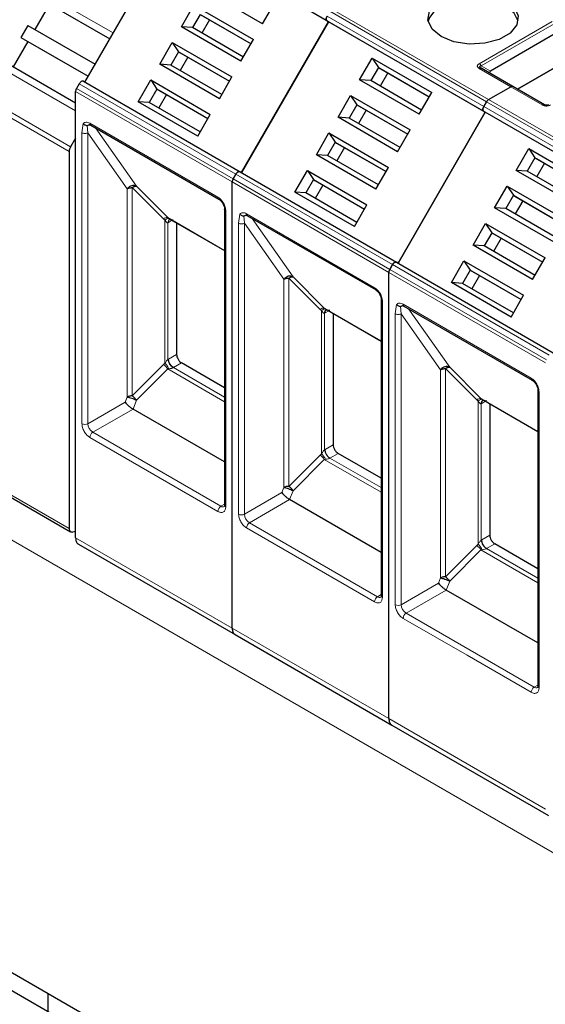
# Model space of a CAD drawing. Header units: millimetres. Extents: x 5 to 418, y 2 to 292.
# Tile 28 of 51: x 248 to 258, y 114 to 133. Entities that reach past the tile are written whole.
import ezdxf

# ---------------------------------------------------------------- set-up
doc = ezdxf.new("R2010")
doc.units = ezdxf.units.MM

msp = doc.modelspace()

# ---------------------------------------------------------------- linework, layer by layer
at = {"color": 7, "linetype": 'Continuous', "lineweight": 25}
for p, q in [((249.0852, 132.0429), (250.7519, 134.9296)), ((253.75, 133.1989), (250.7519, 134.9296)), ((252.488, 133.1577), (251.3473, 133.8162)), ((252.488, 133.1577), (252.7279, 133.5733)), ((248.409, 133.536), (248.129, 133.0511)), ((248.409, 133.536), (249.5627, 132.87)), ((250.9339, 133.1003), (251.1739, 133.5159)), ((251.1739, 133.5159), (252.3146, 132.8574)), ((251.2932, 133.3393), (251.1465, 133.0853)), ((251.2932, 133.3393), (252.2679, 132.7766)), ((251.3199, 133.3239), (252.2679, 132.7766)), ((251.4732, 133.2354), (251.3265, 132.9813)), ((253.75, 133.1989), (252.0833, 130.3121)), ((252.0833, 130.3121), (253.75, 133.1989)), ((253.7233, 133.2143), (253.75, 133.1989)), ((253.7233, 133.2143), (253.75, 133.1989)), ((256.7481, 131.4681), (253.75, 133.1989)), ((247.9957, 133.1281), (247.8624, 132.8971)), ((247.9957, 133.1281), (249.2828, 132.3851)), ((252.0746, 132.4418), (250.9339, 133.1003)), ((251.1465, 133.0853), (250.9339, 133.1003)), ((252.1213, 132.5225), (251.1465, 133.0853)), ((247.9957, 132.8201), (247.7157, 132.3352)), ((247.8624, 132.8971), (249.1494, 132.1541)), ((247.8624, 132.8971), (247.9957, 132.8201)), ((247.9957, 132.8201), (249.1494, 132.1541)), ((252.0746, 132.4418), (252.3146, 132.8574)), ((258.0709, 132.9576), (256.8498, 132.2526)), ((250.5206, 132.3844), (250.7605, 132.8)), ((250.8799, 132.6234), (250.7332, 132.3693)), ((250.7605, 132.8), (251.9012, 132.1414)), ((250.7605, 132.8), (250.8799, 132.6234)), ((250.8799, 132.6234), (251.8546, 132.0607)), ((250.8799, 132.6234), (250.9065, 132.608)), ((258.6671, 132.6595), (257.366, 131.9084)), ((257.366, 131.9084), (258.6671, 132.6595)), ((247.3824, 132.5277), (248.9091, 131.6463)), ((250.9065, 132.608), (251.8546, 132.0607)), ((251.0599, 132.5194), (250.9132, 132.2654)), ((254.3454, 132.0854), (254.5853, 132.501)), ((254.5853, 132.501), (255.726, 131.8425)), ((254.5853, 132.501), (254.7047, 132.3244)), ((251.6613, 131.7259), (250.5206, 132.3844)), ((250.7332, 132.3693), (250.5206, 132.3844)), ((251.7079, 131.8066), (250.7332, 132.3693)), ((254.7047, 132.3244), (254.558, 132.0704)), ((254.7047, 132.3244), (255.6794, 131.7617)), ((254.7047, 132.3244), (254.7313, 132.309)), ((254.7313, 132.309), (255.6794, 131.7617)), ((256.6718, 132.3089), (256.6638, 132.3145)), ((257.2789, 131.9588), (256.6755, 132.3071)), ((249.0585, 132.0583), (252.0567, 130.3275)), ((250.1073, 131.6685), (250.3472, 132.084)), ((250.3472, 132.084), (251.4879, 131.4255)), ((250.3472, 132.084), (250.4665, 131.9075)), ((251.6613, 131.7259), (251.9012, 132.1414)), ((255.4861, 131.4269), (254.3454, 132.0854)), ((254.558, 132.0704), (254.3454, 132.0854)), ((255.5327, 131.5077), (254.558, 132.0704)), ((254.8847, 132.2205), (254.738, 131.9665)), ((248.9091, 123.3261), (248.9091, 131.8647)), ((248.9785, 132.0121), (248.9256, 131.9205)), ((250.4665, 131.9075), (250.3199, 131.6534)), ((250.4665, 131.9075), (251.4413, 131.3448)), ((250.4665, 131.9075), (250.4932, 131.8921)), ((250.4932, 131.8921), (251.4413, 131.3447)), ((256.8144, 131.7097), (257.2389, 131.9548)), ((256.8144, 131.7097), (257.2389, 131.9548)), ((257.8823, 131.6104), (257.2789, 131.9588)), ((250.6465, 131.8035), (250.4999, 131.5495)), ((253.9321, 131.3695), (254.172, 131.7851)), ((254.172, 131.7851), (255.3127, 131.1266)), ((254.172, 131.7851), (254.2913, 131.6085)), ((255.4861, 131.4269), (255.726, 131.8425)), ((251.248, 131.01), (250.1073, 131.6685)), ((250.3199, 131.6534), (250.1073, 131.6685)), ((251.2946, 131.0907), (250.3199, 131.6534)), ((254.2913, 131.6085), (254.1447, 131.3545)), ((254.2913, 131.6085), (255.2661, 131.0458)), ((254.2913, 131.6085), (254.318, 131.5931)), ((254.318, 131.5931), (255.2661, 131.0458)), ((254.4713, 131.5046), (254.3247, 131.2505)), ((256.7215, 131.5759), (256.7744, 131.6675)), ((256.7744, 131.6675), (256.7215, 131.5759)), ((251.248, 131.01), (251.4879, 131.4255)), ((255.0728, 130.711), (253.9321, 131.3695)), ((254.1447, 131.3545), (253.9321, 131.3695)), ((255.1194, 130.7918), (254.1447, 131.3545)), ((256.7481, 131.4681), (255.0815, 128.5813)), ((255.0815, 128.5813), (256.7481, 131.4681)), ((256.7215, 131.4835), (256.7481, 131.4681)), ((256.7215, 131.4835), (256.7481, 131.4681)), ((259.7463, 129.7373), (256.7481, 131.4681)), ((249.199, 131.2183), (251.6503, 129.8032)), ((255.0728, 130.711), (255.3127, 131.1266)), ((248.9091, 130.9714), (248.8141, 130.8069)), ((253.5187, 130.6536), (253.7587, 131.0692)), ((253.7587, 131.0692), (254.8994, 130.4107)), ((253.7587, 131.0692), (253.878, 130.8926)), ((253.878, 130.8926), (253.7313, 130.6386)), ((253.878, 130.8926), (254.8527, 130.3299)), ((253.878, 130.8926), (253.9047, 130.8772)), ((253.9047, 130.8772), (254.8527, 130.3299)), ((254.058, 130.7887), (253.9113, 130.5346)), ((257.3435, 130.3546), (257.5835, 130.7702)), ((257.5835, 130.7702), (258.7242, 130.1117)), ((257.5835, 130.7702), (257.7028, 130.5936)), ((248.7865, 130.714), (248.7865, 123.5019)), ((254.6594, 129.9951), (253.5187, 130.6536)), ((253.7313, 130.6386), (253.5187, 130.6536)), ((254.7061, 130.0758), (253.7313, 130.6386)), ((257.7028, 130.5936), (257.5561, 130.3396)), ((257.7028, 130.5936), (258.6775, 130.0309)), ((257.7028, 130.5936), (257.7295, 130.5782)), ((257.7295, 130.5782), (258.6775, 130.0309)), ((254.6594, 129.9951), (254.8994, 130.4107)), ((257.8828, 130.4897), (257.7361, 130.2357)), ((251.9238, 130.1897), (251.9767, 130.2813)), ((251.9767, 130.2813), (251.9238, 130.1897)), ((252.0833, 130.3121), (252.0567, 130.3275)), ((252.0567, 130.3275), (255.0548, 128.5967)), ((253.1054, 129.9377), (253.3453, 130.3533)), ((253.4647, 130.1767), (253.318, 129.9226)), ((253.3453, 130.3533), (254.486, 129.6947)), ((253.3453, 130.3533), (253.4647, 130.1767)), ((253.4647, 130.1767), (254.4394, 129.614)), ((253.4647, 130.1767), (253.4913, 130.1613)), ((258.4842, 129.6961), (257.3435, 130.3546)), ((257.5561, 130.3396), (257.3435, 130.3546)), ((258.5309, 129.7769), (257.5561, 130.3396)), ((251.9072, 121.5953), (251.9072, 130.1339)), ((251.9072, 121.5953), (251.9072, 130.1339)), ((253.4913, 130.1613), (254.4394, 129.614)), ((253.6447, 130.0727), (253.498, 129.8187)), ((256.9302, 129.6387), (257.1701, 130.0543)), ((257.1701, 130.0543), (258.3108, 129.3958)), ((257.1701, 130.0543), (257.2895, 129.8777)), ((254.2461, 129.2792), (253.1054, 129.9377)), ((253.318, 129.9226), (253.1054, 129.9377)), ((254.2927, 129.3599), (253.318, 129.9226)), ((257.2895, 129.8777), (257.1428, 129.6237)), ((257.2895, 129.8777), (258.2642, 129.315)), ((257.2895, 129.8777), (257.3161, 129.8623)), ((257.3161, 129.8623), (258.2642, 129.315)), ((251.7612, 129.6112), (251.7612, 123.9498)), ((251.7614, 129.608), (251.7612, 129.6112)), ((254.2461, 129.2792), (254.486, 129.6947)), ((258.0709, 128.9802), (256.9302, 129.6387)), ((257.1428, 129.6237), (256.9302, 129.6387)), ((258.1175, 129.061), (257.1428, 129.6237)), ((257.4695, 129.7738), (257.3228, 129.5198)), ((250.6723, 129.4504), (250.6925, 129.4359)), ((250.681, 129.4422), (251.7612, 128.8186)), ((250.7098, 129.4165), (250.7194, 129.42)), ((252.1972, 129.4875), (254.6485, 128.0724)), ((250.8418, 129.3493), (250.8418, 126.8346)), ((256.5169, 128.9228), (256.7568, 129.3384)), ((256.7568, 129.3384), (257.8975, 128.6799)), ((256.7568, 129.3384), (256.8761, 129.1618)), ((256.8761, 129.1618), (256.7295, 128.9078)), ((256.8761, 129.1618), (257.8509, 128.5991)), ((256.8761, 129.1618), (256.9028, 129.1464)), ((256.9028, 129.1464), (257.8509, 128.5991)), ((257.0561, 129.0579), (256.9095, 128.8038)), ((257.6576, 128.2643), (256.5169, 128.9228)), ((256.7295, 128.9078), (256.5169, 128.9228)), ((257.7042, 128.3451), (256.7295, 128.9078)), ((257.6576, 128.2643), (257.8975, 128.6799)), ((254.9219, 128.4589), (254.9748, 128.5505)), ((254.9748, 128.5505), (254.9219, 128.4589)), ((255.0815, 128.5813), (255.0548, 128.5967)), ((255.0548, 128.5967), (258.0529, 126.8659)), ((256.1035, 128.2069), (256.3435, 128.6225)), ((256.3435, 128.6225), (257.4842, 127.964)), ((256.3435, 128.6225), (256.4628, 128.4459)), ((254.9053, 119.8645), (254.9053, 128.4031)), ((254.9053, 119.8645), (254.9053, 128.4031)), ((256.4628, 128.4459), (256.3161, 128.1919)), ((256.4628, 128.4459), (257.4375, 127.8832)), ((256.4628, 128.4459), (256.4895, 128.4305)), ((256.4895, 128.4305), (257.4375, 127.8832)), ((256.6428, 128.342), (256.4961, 128.0879)), ((257.2442, 127.5484), (256.1035, 128.2069)), ((256.3161, 128.1919), (256.1035, 128.2069)), ((257.2909, 127.6291), (256.3161, 128.1919)), ((257.2442, 127.5484), (257.4842, 127.964)), ((253.6704, 127.7196), (253.6907, 127.7051)), ((254.7593, 127.8804), (254.7593, 122.219)), ((254.7595, 127.8772), (254.7593, 127.8804)), ((255.1953, 127.7567), (257.6466, 126.3416)), ((253.6792, 127.7114), (254.7593, 127.0878)), ((253.7079, 127.6857), (253.7175, 127.6892)), ((253.8399, 127.6185), (253.8399, 125.1038)), ((251.7612, 126.195), (250.9361, 126.6713)), ((257.7575, 126.1496), (257.7575, 120.4882)), ((257.7576, 126.1464), (257.7575, 126.1496)), ((256.6685, 125.9888), (256.6888, 125.9743)), ((256.6773, 125.9806), (257.7575, 125.357)), ((256.706, 125.955), (256.7157, 125.9584)), ((256.8381, 125.8878), (256.8381, 123.373)), ((251.7612, 124.7752), (250.0082, 125.7872)), ((254.7593, 124.4642), (253.9342, 124.9405)), ((246.9285, 124.5294), (248.8141, 123.4409)), ((254.7593, 123.0444), (253.0064, 124.0564)), ((248.8564, 123.4371), (248.9091, 123.4512)), ((248.9643, 123.204), (251.9624, 121.4732)), ((257.7575, 122.7334), (256.9324, 123.2097)), ((257.7575, 121.3137), (256.0045, 122.3256)), ((251.9624, 121.4732), (254.9606, 119.7424)), ((238.227, 120.1269), (249.8236, 113.4324)), ((254.9606, 119.7424), (257.9587, 118.0116)), ((255.4377, 110.529), (242.673, 117.8979)), ((248.3811, 114.2651), (248.3811, 114.6027)), ((255.3579, 110.5749), (248.3811, 114.6025))]:
    msp.add_line(p, q, dxfattribs=at)
at = {"color": 7, "linetype": 'Continuous', "lineweight": 18}
for p, q in [((253.7233, 133.2143), (250.7252, 134.945)), ((248.0757, 133.8825), (249.6294, 132.9856)), ((249.5628, 132.8701), (248.0757, 133.7285)), ((253.7762, 133.3983), (256.7744, 131.6675)), ((253.8162, 133.4405), (256.8144, 131.7097)), ((253.7233, 133.3066), (256.7215, 131.5759)), ((256.7215, 131.4835), (253.7233, 133.2143)), ((256.6355, 132.3955), (258.0309, 133.201)), ((256.6755, 132.3533), (258.0709, 133.1588)), ((248.9091, 131.4924), (247.249, 132.4507)), ((257.2389, 131.9548), (256.6355, 132.3031)), ((256.6755, 132.3533), (256.8498, 132.2526)), ((246.9285, 131.8955), (248.8141, 130.8069)), ((251.9072, 130.1339), (248.9091, 131.8647)), ((251.9238, 130.1897), (248.9256, 131.9205)), ((248.9785, 132.0121), (251.9767, 130.2813)), ((257.8423, 131.6065), (257.2389, 131.9548)), ((248.7865, 130.714), (246.9009, 131.8025)), ((256.8144, 131.7097), (259.8125, 129.9789)), ((256.7215, 131.5759), (259.7196, 129.8451)), ((256.7744, 131.6675), (259.7725, 129.9367)), ((259.7196, 129.7527), (256.7215, 131.4835)), ((249.0316, 131.0732), (249.0559, 131.2486)), ((249.1448, 131.0731), (249.133, 131.2141)), ((249.1825, 131.2549), (250.4081, 130.5473)), ((249.2879, 131.167), (250.0736, 130.0491)), ((249.0316, 125.5064), (249.0316, 131.0732)), ((249.1448, 131.0731), (249.8978, 130.0021)), ((249.1448, 125.5064), (249.1448, 131.0731)), ((250.4081, 130.5473), (251.6338, 129.8398)), ((254.9219, 128.4589), (251.9238, 130.1897)), ((251.9767, 130.2813), (254.9748, 128.5505)), ((249.8978, 130.0021), (249.8974, 126.0174)), ((250.5906, 129.4258), (249.9919, 130.0245)), ((249.9919, 130.0245), (249.9919, 126.0399)), ((250.0736, 130.0491), (250.6723, 129.4504)), ((254.9053, 128.4031), (251.9072, 130.1339)), ((250.5906, 129.4258), (250.6201, 129.4013)), ((250.6723, 129.4504), (251.7612, 128.8217)), ((251.7846, 129.5785), (251.7846, 123.9172)), ((252.0297, 129.3424), (252.0541, 129.5178)), ((252.1429, 129.3423), (252.1311, 129.4833)), ((252.1806, 129.5241), (253.4063, 128.8166)), ((252.286, 129.4362), (253.0717, 128.3183)), ((250.6201, 129.4013), (250.6201, 126.663)), ((250.6767, 129.3525), (250.6859, 129.3575)), ((250.6767, 126.7389), (250.6767, 129.3525)), ((250.7461, 129.3923), (250.6859, 129.3575)), ((252.0297, 123.7756), (252.0297, 129.3424)), ((252.1429, 129.3423), (252.8959, 128.2713)), ((252.1429, 123.7756), (252.1429, 129.3423)), ((253.4063, 128.8166), (254.6319, 128.109)), ((254.9748, 128.5505), (257.9729, 126.8198)), ((278.3624, 105.5691), (238.7644, 128.4286)), ((253.5888, 127.695), (252.9901, 128.2937)), ((252.9901, 128.2937), (252.9901, 124.3091)), ((253.0717, 128.3183), (253.6704, 127.7196)), ((257.9034, 126.6724), (254.9053, 128.4031)), ((257.92, 126.7281), (254.9219, 128.4589)), ((252.8959, 128.2713), (252.8955, 124.2866)), ((253.6704, 127.7196), (254.7593, 127.091)), ((254.7828, 127.8477), (254.7828, 122.1864)), ((255.0279, 127.6116), (255.0522, 127.787)), ((255.141, 127.6116), (255.1293, 127.7525)), ((255.1787, 127.7933), (256.4044, 127.0858)), ((253.5888, 127.695), (253.6182, 127.6706)), ((253.6182, 127.6706), (253.6182, 124.9323)), ((253.6748, 127.6217), (253.684, 127.6267)), ((253.6748, 125.0081), (253.6748, 127.6217)), ((253.7549, 127.6676), (253.684, 127.6267)), ((255.0279, 122.0449), (255.0279, 127.6116)), ((255.141, 127.6116), (255.8941, 126.5405)), ((255.141, 122.0449), (255.141, 127.6116)), ((255.2842, 127.7054), (256.0699, 126.5875)), ((256.4044, 127.0858), (257.63, 126.3782)), ((250.8418, 126.8346), (250.6859, 126.7446)), ((250.5906, 126.6386), (249.9919, 126.0399)), ((250.6201, 126.663), (250.5906, 126.6386)), ((250.6767, 126.7389), (250.6859, 126.7446)), ((250.9361, 126.6713), (250.7802, 126.5813)), ((250.6723, 126.5544), (250.0736, 125.9556)), ((250.6925, 126.5582), (250.6723, 126.5544)), ((251.7612, 125.9257), (250.6723, 126.5544)), ((251.7612, 126.015), (250.7802, 126.5813)), ((255.8941, 126.5405), (255.8937, 122.5559)), ((256.5869, 125.9642), (255.9882, 126.5629)), ((255.9882, 126.5629), (255.9882, 122.5784)), ((256.0699, 126.5875), (256.6685, 125.9888)), ((257.7809, 126.1169), (257.7809, 120.4556)), ((249.8595, 125.9191), (249.1448, 125.5064)), ((249.8974, 126.0174), (249.8595, 125.9191)), ((250.0736, 125.9556), (250.0082, 125.7872)), ((256.5869, 125.9642), (256.6164, 125.9398)), ((256.6164, 125.9398), (256.6164, 123.2015)), ((256.6685, 125.9888), (257.7575, 125.3602)), ((256.6729, 125.8909), (256.6822, 125.8959)), ((256.6729, 123.2774), (256.6729, 125.8909)), ((256.7424, 125.9307), (256.6822, 125.8959)), ((250.0082, 125.7872), (249.239, 125.3431)), ((251.6903, 123.928), (249.239, 125.3431)), ((250.4081, 124.5376), (249.1825, 125.2452)), ((253.8399, 125.1038), (253.684, 125.0138)), ((253.5888, 124.9078), (252.9901, 124.3091)), ((253.6182, 124.9323), (253.5888, 124.9078)), ((253.6748, 125.0081), (253.684, 125.0138)), ((253.9342, 124.9405), (253.7783, 124.8505)), ((253.6704, 124.8236), (253.0717, 124.2249)), ((253.6907, 124.8274), (253.6704, 124.8236)), ((254.7593, 124.195), (253.6704, 124.8236)), ((254.7593, 124.2842), (253.7783, 124.8505)), ((246.9009, 124.5905), (248.7865, 123.5019)), ((251.6338, 123.83), (250.4081, 124.5376)), ((252.8576, 124.1883), (252.1429, 123.7756)), ((252.8955, 124.2866), (252.8576, 124.1883)), ((253.0717, 124.2249), (253.0064, 124.0564)), ((251.7612, 123.9689), (251.6903, 123.928)), ((253.0064, 124.0564), (252.2372, 123.6123)), ((254.6885, 122.1972), (252.2372, 123.6123)), ((253.4063, 122.8068), (252.1806, 123.5144)), ((248.9091, 123.3261), (251.9072, 121.5953)), ((256.6164, 123.2015), (256.5869, 123.1771)), ((256.6729, 123.2774), (256.6822, 123.283)), ((256.8381, 123.373), (256.6822, 123.283)), ((256.9324, 123.2097), (256.7765, 123.1197)), ((256.5869, 123.1771), (255.9882, 122.5784)), ((256.6685, 123.0928), (256.0699, 122.4941)), ((256.6888, 123.0966), (256.6685, 123.0928)), ((257.7575, 122.4642), (256.6685, 123.0928)), ((257.7575, 122.5534), (256.7765, 123.1197)), ((254.6319, 122.0993), (253.4063, 122.8068)), ((255.8558, 122.4575), (255.141, 122.0449)), ((255.8937, 122.5559), (255.8558, 122.4575)), ((256.0699, 122.4941), (256.0045, 122.3256)), ((256.0045, 122.3256), (255.2353, 121.8816)), ((254.7593, 122.2381), (254.6885, 122.1972)), ((257.6866, 120.4665), (255.2353, 121.8816)), ((256.4044, 121.076), (255.1787, 121.7836)), ((251.9072, 121.5953), (254.9053, 119.8645)), ((257.63, 120.3685), (256.4044, 121.076)), ((257.7575, 120.5074), (257.6866, 120.4665)), ((254.9053, 119.8645), (257.9034, 118.1337))]:
    msp.add_line(p, q, dxfattribs=at)
at = {"color": 7, "linetype": 'Continuous', "lineweight": 25, "flags": 128}
for points in [[(255.9047, 132.9154), (255.7321, 133.0577), (255.6542, 133.2255), (255.6804, 133.3986), (255.8076, 133.5561), (256.0204, 133.679), (256.2932, 133.7524), (256.5931, 133.7675), (256.8838, 133.7226), (257.1303, 133.6229)], [(257.1303, 133.5032), (256.8838, 133.6028), (256.5931, 133.6478), (256.2932, 133.6326), (256.0204, 133.5592), (255.8076, 133.4363), (255.6804, 133.2789), (255.6571, 133.2093)], [(257.1303, 133.6229), (257.303, 133.4806), (257.3809, 133.3127), (257.3547, 133.1396), (257.2275, 132.9822), (257.0146, 132.8593), (256.7418, 132.7859), (256.442, 132.7707), (256.1513, 132.8157), (255.9047, 132.9154)], [(257.378, 133.2093), (257.303, 133.3608), (257.1303, 133.5032)], [(251.6477, 129.8049), (251.6493, 129.8038), (251.6503, 129.8032)], [(254.6458, 128.0741), (254.6474, 128.073), (254.6485, 128.0724)], [(257.644, 126.3433), (257.6455, 126.3423), (257.6466, 126.3416)], [(248.7865, 123.5019), (248.7877, 123.4849), (248.7915, 123.4698), (248.7976, 123.457), (248.806, 123.4469), (248.8163, 123.4397), (248.8284, 123.4356), (248.8419, 123.4347), (248.8564, 123.4371)]]:
    msp.add_lwpolyline(points, dxfattribs=at)
at = {"color": 7, "linetype": 'Continuous', "lineweight": 18}
for centre, radius, start, end in [((249.2205, 131.2501), 0.0384, 172.74417, 235.94365), ((251.675, 129.836), 0.0414, 174.79359, 228.71218), ((251.8018, 129.6159), 0.0412, 191.12459, 245.37522), ((250.6607, 129.3411), 0.1099, 83.93525, 129.59813), ((250.7465, 129.3569), 0.0699, 120.50191, 183.60726), ((250.7533, 129.364), 0.0677, 127.44584, 185.46637), ((252.2187, 129.5193), 0.0384, 172.74417, 235.94365), ((254.6731, 128.1052), 0.0414, 174.79359, 228.71218), ((253.6588, 127.6103), 0.1099, 83.93525, 129.59813), ((254.7999, 127.8852), 0.0412, 191.12459, 245.37522), ((255.2168, 127.7885), 0.0384, 172.74417, 235.94365), ((253.7446, 127.6261), 0.0699, 120.50191, 183.60726), ((253.7515, 127.6332), 0.0677, 127.44584, 185.46637), ((250.4322, 126.4035), 0.2836, 32.15308, 56.03604), ((250.8906, 126.7539), 0.2049, 182.60548, 237.39452), ((250.8197, 126.513), 0.0789, 120.0195, 122.96734), ((257.6713, 126.3745), 0.0414, 174.79359, 228.71218), ((257.798, 126.1544), 0.0412, 191.12459, 245.37522), ((256.6569, 125.8795), 0.1099, 83.93525, 129.59813), ((256.7427, 125.8953), 0.0699, 120.50191, 183.60726), ((256.7496, 125.9024), 0.0677, 127.44584, 185.46637), ((249.0882, 125.6156), 0.123, 242.60967, 297.39033), ((249.3494, 125.5157), 0.2049, 182.60548, 237.39452), ((249.3053, 125.2396), 0.1229, 122.60547, 177.39448), ((253.4303, 124.6727), 0.2836, 32.15308, 56.03604), ((253.8887, 125.0231), 0.2049, 182.60548, 237.39452), ((253.8178, 124.7822), 0.0789, 120.0195, 122.96734), ((251.7566, 123.8245), 0.1229, 122.60548, 177.39452), ((251.7295, 123.9827), 0.0673, 234.43194, 293.74071), ((251.8012, 123.9538), 0.0402, 185.69479, 245.6253), ((252.0863, 123.8848), 0.123, 242.60967, 297.39033), ((252.3476, 123.785), 0.2049, 182.60548, 237.39452), ((252.3034, 123.5088), 0.1229, 122.60547, 177.39448), ((256.8869, 123.2923), 0.2049, 182.60548, 237.39452), ((256.4285, 122.9419), 0.2836, 32.15308, 56.03604), ((256.8159, 123.0514), 0.0789, 120.0195, 122.96734), ((254.7547, 122.0937), 0.1229, 122.60548, 177.39452), ((254.7276, 122.252), 0.0673, 234.43194, 293.74071), ((254.7994, 122.223), 0.0402, 185.69479, 245.6253), ((255.0845, 122.154), 0.123, 242.60967, 297.39033), ((255.3457, 122.0542), 0.2049, 182.60548, 237.39452), ((255.3015, 121.778), 0.1229, 122.60547, 177.39448), ((257.7529, 120.3629), 0.1229, 122.60548, 177.39452), ((257.7257, 120.5212), 0.0673, 234.43194, 293.74071), ((257.7975, 120.4922), 0.0402, 185.69479, 245.6253)]:
    msp.add_arc(centre, radius, start, end, dxfattribs=at)
at = {"color": 7, "linetype": 'Continuous', "lineweight": 25}
for centre, radius, start, end in [((248.9787, 130.7074), 0.1924, 148.85627, 178.0435), ((352.3699, 303.7364), 217.147, 238.771722, 241.233655)]:
    msp.add_arc(centre, radius, start, end, dxfattribs=at)
msp.add_ellipse((256.9698, 132.2296), major_axis=(0.1386, 0), ratio=0.3332972, start_param=2.6179939, end_param=3.6651915, dxfattribs=at)
for points in [[(253.7233, 133.2143), (253.7187, 133.2183), (253.7094, 133.2265), (253.7054, 133.2501), (253.7094, 133.2784), (253.7187, 133.2972), (253.7233, 133.3066)], [(253.7233, 133.3066), (253.7187, 133.2972), (253.7094, 133.2784), (253.7054, 133.2501), (253.7094, 133.2265), (253.7187, 133.2183), (253.7233, 133.2143)], [(256.6355, 132.3031), (256.6392, 132.305), (256.6466, 132.3088), (256.6573, 132.3111), (256.6672, 132.3109), (256.6727, 132.3083), (256.6755, 132.3071)], [(249.0585, 132.0583), (249.0527, 132.0603), (249.041, 132.0642), (249.0185, 132.0559), (248.9961, 132.0383), (248.9844, 132.0208), (248.9785, 132.0121)], [(248.9256, 131.9205), (248.9231, 131.9158), (248.9182, 131.9066), (248.9131, 131.8922), (248.9097, 131.8779), (248.9093, 131.8691), (248.9091, 131.8647)], [(257.2789, 131.9588), (257.2761, 131.96), (257.2706, 131.9625), (257.2607, 131.9627), (257.25, 131.9605), (257.2426, 131.9567), (257.2389, 131.9548)], [(257.2789, 131.9588), (257.2761, 131.96), (257.2706, 131.9625), (257.2607, 131.9627), (257.25, 131.9605), (257.2426, 131.9567), (257.2389, 131.9548)], [(256.8144, 131.7097), (256.8107, 131.7073), (256.8033, 131.7026), (256.7926, 131.6925), (256.7827, 131.6808), (256.7771, 131.6719), (256.7744, 131.6675)], [(256.8144, 131.7097), (256.8107, 131.7073), (256.8033, 131.7026), (256.7926, 131.6925), (256.7827, 131.6808), (256.7771, 131.6719), (256.7744, 131.6675)], [(256.7215, 131.4835), (256.7168, 131.4875), (256.7075, 131.4957), (256.7036, 131.5193), (256.7075, 131.5476), (256.7168, 131.5664), (256.7215, 131.5759)], [(256.7215, 131.5759), (256.7168, 131.5664), (256.7075, 131.5476), (256.7036, 131.5193), (256.7075, 131.4957), (256.7168, 131.4875), (256.7215, 131.4835)], [(251.9238, 130.1897), (251.9213, 130.1851), (251.9163, 130.1758), (251.9112, 130.1614), (251.9078, 130.1471), (251.9074, 130.1383), (251.9072, 130.1339)], [(251.9238, 130.1897), (251.9213, 130.1851), (251.9163, 130.1758), (251.9112, 130.1614), (251.9078, 130.1471), (251.9074, 130.1383), (251.9072, 130.1339)], [(251.9767, 130.2813), (251.9825, 130.2901), (251.9942, 130.3075), (252.0167, 130.3251), (252.0391, 130.3335), (252.0508, 130.3295), (252.0567, 130.3275)], [(252.0567, 130.3275), (252.0508, 130.3295), (252.0391, 130.3335), (252.0167, 130.3251), (251.9942, 130.3075), (251.9825, 130.2901), (251.9767, 130.2813)], [(250.0736, 130.0491), (250.06, 130.0547), (250.0329, 130.0659), (249.9829, 130.0604), (249.9342, 130.0395), (249.9099, 130.0145), (249.8978, 130.0021)], [(249.8978, 130.0021), (249.9043, 130.0054), (249.9174, 130.0121), (249.9407, 130.0191), (249.9658, 130.0236), (249.9832, 130.0242), (249.9919, 130.0245)], [(254.9748, 128.5505), (254.9806, 128.5593), (254.9923, 128.5767), (255.0148, 128.5943), (255.0373, 128.6027), (255.049, 128.5987), (255.0548, 128.5967)], [(255.0548, 128.5967), (255.049, 128.5987), (255.0373, 128.6027), (255.0148, 128.5943), (254.9923, 128.5767), (254.9806, 128.5593), (254.9748, 128.5505)], [(253.0717, 128.3183), (253.0582, 128.3239), (253.031, 128.3351), (252.981, 128.3296), (252.9323, 128.3087), (252.9081, 128.2838), (252.8959, 128.2713)], [(252.8959, 128.2713), (252.9025, 128.2746), (252.9155, 128.2813), (252.9389, 128.2883), (252.9639, 128.2929), (252.9814, 128.2934), (252.9901, 128.2937)], [(254.9219, 128.4589), (254.9194, 128.4543), (254.9145, 128.445), (254.9093, 128.4306), (254.9059, 128.4163), (254.9055, 128.4075), (254.9053, 128.4031)], [(254.9219, 128.4589), (254.9194, 128.4543), (254.9145, 128.445), (254.9093, 128.4306), (254.9059, 128.4163), (254.9055, 128.4075), (254.9053, 128.4031)], [(250.8418, 126.8346), (250.8432, 126.8195), (250.8461, 126.7893), (250.8679, 126.7408), (250.899, 126.6976), (250.9237, 126.6801), (250.9361, 126.6713)], [(256.0699, 126.5875), (256.0563, 126.5931), (256.0292, 126.6043), (255.9792, 126.5988), (255.9304, 126.5779), (255.9062, 126.553), (255.8941, 126.5405)], [(255.8941, 126.5405), (255.9006, 126.5439), (255.9136, 126.5505), (255.937, 126.5575), (255.9621, 126.5621), (255.9795, 126.5626), (255.9882, 126.5629)], [(249.9919, 126.0399), (249.9998, 126.0343), (250.0155, 126.0231), (250.0378, 126.002), (250.0579, 125.9793), (250.0684, 125.9635), (250.0736, 125.9556)], [(253.8399, 125.1038), (253.8414, 125.0887), (253.8442, 125.0585), (253.866, 125.01), (253.8972, 124.9668), (253.9219, 124.9493), (253.9342, 124.9405)], [(252.9901, 124.3091), (252.9979, 124.3035), (253.0136, 124.2923), (253.0359, 124.2713), (253.0561, 124.2485), (253.0665, 124.2327), (253.0717, 124.2249)], [(256.8381, 123.373), (256.8395, 123.3579), (256.8423, 123.3278), (256.8641, 123.2792), (256.8953, 123.236), (256.92, 123.2185), (256.9324, 123.2097)], [(255.9882, 122.5784), (255.9961, 122.5727), (256.0118, 122.5615), (256.034, 122.5405), (256.0542, 122.5177), (256.0646, 122.5019), (256.0699, 122.4941)]]:
    msp.add_open_spline(points, degree=3, dxfattribs=at)
at = {"color": 7, "linetype": 'Continuous', "lineweight": 18}
for points, knots in [([(256.6355, 132.3031), (256.6243, 132.3107), (256.6085, 132.3213), (256.5994, 132.3387), (256.5981, 132.3509), (256.6005, 132.3629), (256.6105, 132.3788), (256.6252, 132.3886), (256.6355, 132.3955)], [0, 0, 0, 0, 0.2823256, 0.3956386, 0.5177703, 0.6311071, 0.7404354, 1, 1, 1, 1]), ([(258.0023, 131.6065), (257.9892, 131.6), (257.9708, 131.5909), (257.9406, 131.5856), (257.9196, 131.5848), (257.8988, 131.5863), (257.8712, 131.592), (257.8543, 131.6005), (257.8423, 131.6065)], [0, 0, 0, 0, 0.28232556, 0.3956386, 0.51777025, 0.63110711, 0.74043539, 1, 1, 1, 1]), ([(249.0559, 131.2486), (249.0635, 131.2558), (249.0785, 131.2702), (249.1098, 131.277), (249.1448, 131.2737), (249.1699, 131.2612), (249.1825, 131.2549)], [0, 0, 0, 0, 0.2492254, 0.4999518, 0.7492335, 1, 1, 1, 1]), ([(251.6338, 129.8398), (251.6527, 129.8265), (251.682, 129.806), (251.7172, 129.764), (251.7412, 129.7277), (251.7607, 129.6887), (251.7795, 129.6372), (251.7826, 129.6016), (251.7846, 129.5785)], [0, 0, 0, 0, 0.239443, 0.3695074, 0.4999998, 0.6300645, 0.760557, 1, 1, 1, 1]), ([(250.6201, 129.4013), (250.6272, 129.4077), (250.6415, 129.4206), (250.6617, 129.4327), (250.6797, 129.4388), (250.6883, 129.4368), (250.6925, 129.4359)], [0, 0, 0, 0, 0.2460807, 0.5, 0.7539193, 1, 1, 1, 1]), ([(250.6925, 129.4359), (250.709, 129.4261), (250.7314, 129.4128), (250.7593, 129.407), (250.7706, 129.4076), (250.7747, 129.4093), (250.7767, 129.4101)], [0, 0, 0, 0, 0.6068166, 0.8244318, 0.9155486, 1, 1, 1, 1]), ([(252.0541, 129.5178), (252.0616, 129.525), (252.0767, 129.5395), (252.1079, 129.5462), (252.143, 129.5429), (252.168, 129.5304), (252.1806, 129.5241)], [0, 0, 0, 0, 0.2492254, 0.4999518, 0.7492335, 1, 1, 1, 1]), ([(250.6767, 129.3525), (250.6747, 129.352), (250.6707, 129.3509), (250.6615, 129.3526), (250.6416, 129.3652), (250.6293, 129.3859), (250.6201, 129.4013)], [0, 0, 0, 0, 0.08040467, 0.16875069, 0.38168961, 1, 1, 1, 1]), ([(254.6319, 128.109), (254.6509, 128.0957), (254.6801, 128.0752), (254.7153, 128.0332), (254.7393, 127.9969), (254.7588, 127.9579), (254.7776, 127.9065), (254.7807, 127.8708), (254.7828, 127.8477)], [0, 0, 0, 0, 0.239443, 0.3695074, 0.4999998, 0.6300645, 0.760557, 1, 1, 1, 1]), ([(255.0522, 127.787), (255.0597, 127.7942), (255.0748, 127.8087), (255.106, 127.8155), (255.1411, 127.8121), (255.1662, 127.7996), (255.1787, 127.7933)], [0, 0, 0, 0, 0.2492254, 0.4999518, 0.7492335, 1, 1, 1, 1]), ([(253.6182, 127.6706), (253.6253, 127.6769), (253.6396, 127.6898), (253.6599, 127.7019), (253.6778, 127.708), (253.6864, 127.706), (253.6907, 127.7051)], [0, 0, 0, 0, 0.2460807, 0.5, 0.7539193, 1, 1, 1, 1]), ([(253.6748, 127.6217), (253.6729, 127.6212), (253.6688, 127.6201), (253.6596, 127.6218), (253.6397, 127.6344), (253.6274, 127.6551), (253.6182, 127.6706)], [0, 0, 0, 0, 0.0804047, 0.1687507, 0.3816896, 1, 1, 1, 1]), ([(253.6907, 127.7051), (253.7072, 127.6953), (253.7296, 127.682), (253.7574, 127.6763), (253.7687, 127.6769), (253.7729, 127.6785), (253.7749, 127.6793)], [0, 0, 0, 0, 0.60681659, 0.82443184, 0.91554864, 1, 1, 1, 1]), ([(250.6201, 126.663), (250.6293, 126.679), (250.6416, 126.7005), (250.6615, 126.7247), (250.6707, 126.734), (250.6747, 126.7373), (250.6767, 126.7389)], [0, 0, 0, 0, 0.6183097, 0.8312477, 0.919594, 1, 1, 1, 1]), ([(250.6201, 126.663), (250.6276, 126.6554), (250.6424, 126.6401), (250.6629, 126.6125), (250.6803, 126.5847), (250.6886, 126.5668), (250.6925, 126.5582)], [0, 0, 0, 0, 0.2601416, 0.5186855, 0.7674541, 1, 1, 1, 1]), ([(250.7767, 126.5792), (250.7747, 126.578), (250.7706, 126.5755), (250.7593, 126.5709), (250.7314, 126.5629), (250.709, 126.5602), (250.6925, 126.5582)], [0, 0, 0, 0, 0.0844437, 0.1755676, 0.3932383, 1, 1, 1, 1]), ([(257.63, 126.3782), (257.649, 126.3649), (257.6783, 126.3444), (257.7134, 126.3024), (257.7374, 126.2661), (257.7569, 126.2271), (257.7757, 126.1757), (257.7789, 126.14), (257.7809, 126.1169)], [0, 0, 0, 0, 0.239443, 0.3695074, 0.4999998, 0.6300645, 0.760557, 1, 1, 1, 1]), ([(256.6164, 125.9398), (256.6234, 125.9461), (256.6378, 125.959), (256.658, 125.9711), (256.6759, 125.9772), (256.6846, 125.9753), (256.6888, 125.9743)], [0, 0, 0, 0, 0.2460807, 0.5, 0.7539193, 1, 1, 1, 1]), ([(256.6729, 125.8909), (256.671, 125.8904), (256.6669, 125.8893), (256.6578, 125.891), (256.6378, 125.9036), (256.6255, 125.9243), (256.6164, 125.9398)], [0, 0, 0, 0, 0.0804047, 0.1687507, 0.3816896, 1, 1, 1, 1]), ([(256.6888, 125.9743), (256.7053, 125.9645), (256.7277, 125.9512), (256.7555, 125.9455), (256.7668, 125.9461), (256.771, 125.9477), (256.773, 125.9485)], [0, 0, 0, 0, 0.60681659, 0.82443184, 0.91554864, 1, 1, 1, 1]), ([(249.1825, 125.2452), (249.1635, 125.2584), (249.1342, 125.279), (249.0991, 125.3209), (249.0751, 125.3573), (249.0556, 125.3963), (249.0368, 125.4477), (249.0336, 125.4834), (249.0316, 125.5064)], [0, 0, 0, 0, 0.239443, 0.3695074, 0.4999998, 0.6300645, 0.760557, 1, 1, 1, 1]), ([(253.6182, 124.9323), (253.6274, 124.9482), (253.6397, 124.9697), (253.6596, 124.9939), (253.6688, 125.0032), (253.6729, 125.0066), (253.6748, 125.0081)], [0, 0, 0, 0, 0.6183097, 0.8312477, 0.919594, 1, 1, 1, 1]), ([(253.6182, 124.9323), (253.6257, 124.9246), (253.6406, 124.9093), (253.661, 124.8818), (253.6784, 124.8539), (253.6867, 124.836), (253.6907, 124.8274)], [0, 0, 0, 0, 0.2601416, 0.5186855, 0.7674541, 1, 1, 1, 1]), ([(253.7749, 124.8484), (253.7729, 124.8472), (253.7687, 124.8447), (253.7574, 124.8401), (253.7296, 124.8321), (253.7072, 124.8294), (253.6907, 124.8274)], [0, 0, 0, 0, 0.0844437, 0.1755676, 0.3932383, 1, 1, 1, 1]), ([(251.7846, 123.9172), (251.7826, 123.8964), (251.7795, 123.8644), (251.7607, 123.8347), (251.7412, 123.8182), (251.7172, 123.8095), (251.682, 123.8081), (251.6527, 123.8214), (251.6338, 123.83)], [0, 0, 0, 0, 0.239443, 0.3695074, 0.4999998, 0.6300645, 0.760557, 1, 1, 1, 1]), ([(252.1806, 123.5144), (252.1616, 123.5277), (252.1324, 123.5482), (252.0972, 123.5901), (252.0732, 123.6265), (252.0537, 123.6655), (252.0349, 123.7169), (252.0318, 123.7526), (252.0297, 123.7756)], [0, 0, 0, 0, 0.239443, 0.3695074, 0.4999998, 0.6300645, 0.760557, 1, 1, 1, 1]), ([(256.6164, 123.2015), (256.6255, 123.2174), (256.6378, 123.2389), (256.6578, 123.2631), (256.6669, 123.2724), (256.671, 123.2758), (256.6729, 123.2774)], [0, 0, 0, 0, 0.6183097, 0.8312477, 0.919594, 1, 1, 1, 1]), ([(256.6164, 123.2015), (256.6238, 123.1938), (256.6387, 123.1785), (256.6592, 123.151), (256.6765, 123.1231), (256.6848, 123.1052), (256.6888, 123.0966)], [0, 0, 0, 0, 0.2601416, 0.5186855, 0.7674541, 1, 1, 1, 1]), ([(256.773, 123.1176), (256.771, 123.1164), (256.7668, 123.114), (256.7555, 123.1093), (256.7277, 123.1013), (256.7053, 123.0986), (256.6888, 123.0966)], [0, 0, 0, 0, 0.0844437, 0.1755676, 0.3932383, 1, 1, 1, 1]), ([(254.7828, 122.1864), (254.7807, 122.1656), (254.7776, 122.1336), (254.7588, 122.1039), (254.7393, 122.0874), (254.7153, 122.0788), (254.6802, 122.0773), (254.6509, 122.0907), (254.6319, 122.0993)], [0, 0, 0, 0, 0.239443, 0.3695074, 0.4999998, 0.6300645, 0.760557, 1, 1, 1, 1]), ([(255.1787, 121.7836), (255.1598, 121.7969), (255.1305, 121.8174), (255.0953, 121.8594), (255.0713, 121.8957), (255.0518, 121.9347), (255.033, 121.9861), (255.0299, 122.0218), (255.0279, 122.0449)], [0, 0, 0, 0, 0.239443, 0.3695074, 0.4999998, 0.6300645, 0.760557, 1, 1, 1, 1]), ([(257.7809, 120.4556), (257.7789, 120.4349), (257.7757, 120.4029), (257.757, 120.3731), (257.7375, 120.3566), (257.7135, 120.348), (257.6783, 120.3466), (257.649, 120.3599), (257.63, 120.3685)], [0, 0, 0, 0, 0.239443, 0.3695074, 0.4999998, 0.6300645, 0.760557, 1, 1, 1, 1])]:
    msp.add_open_spline(points, degree=3, knots=knots, dxfattribs=at)
for points in [[(256.6355, 132.3955), (256.6392, 132.3931), (256.6466, 132.3884), (256.6573, 132.3783), (256.6672, 132.3666), (256.6727, 132.3577), (256.6755, 132.3533)], [(257.8823, 131.6104), (257.8795, 131.6117), (257.874, 131.6142), (257.8641, 131.6144), (257.8534, 131.6122), (257.846, 131.6084), (257.8423, 131.6065)], [(249.0316, 131.0732), (249.0399, 131.0694), (249.0564, 131.0618), (249.0882, 131.0585), (249.12, 131.0618), (249.1365, 131.0693), (249.1448, 131.0731)], [(252.0297, 129.3424), (252.038, 129.3386), (252.0545, 129.331), (252.0863, 129.3278), (252.1181, 129.331), (252.1346, 129.3386), (252.1429, 129.3423)], [(255.0279, 127.6116), (255.0361, 127.6078), (255.0527, 127.6002), (255.0845, 127.597), (255.1162, 127.6002), (255.1328, 127.6078), (255.141, 127.6116)], [(250.7767, 126.5792), (250.7643, 126.5879), (250.7394, 126.6053), (250.7069, 126.6477), (250.6832, 126.6951), (250.6789, 126.7243), (250.6767, 126.7389)], [(253.7749, 124.8484), (253.7624, 124.8571), (253.7375, 124.8745), (253.705, 124.9169), (253.6813, 124.9643), (253.677, 124.9935), (253.6748, 125.0081)], [(256.773, 123.1176), (256.7606, 123.1263), (256.7357, 123.1437), (256.7032, 123.1861), (256.6795, 123.2335), (256.6751, 123.2627), (256.6729, 123.2774)]]:
    msp.add_open_spline(points, degree=3, dxfattribs=at)
at = {"color": 7, "linetype": 'Continuous', "lineweight": 25}
for points, knots in [([(256.6755, 132.3071), (256.6669, 132.3124), (256.6548, 132.3198), (256.6455, 132.3314), (256.6441, 132.3386), (256.6471, 132.3447), (256.6568, 132.3505), (256.6678, 132.3521), (256.6755, 132.3533)], [0, 0, 0, 0, 0.29155666, 0.40943532, 0.52372283, 0.62500884, 0.73494402, 1, 1, 1, 1]), ([(257.9623, 131.6104), (257.9567, 131.6075), (257.9488, 131.6034), (257.9322, 131.6), (257.9201, 131.5994), (257.9087, 131.6006), (257.8947, 131.604), (257.8874, 131.6078), (257.8823, 131.6104)], [0, 0, 0, 0, 0.29155666, 0.40943532, 0.52372283, 0.62500884, 0.73494402, 1, 1, 1, 1]), ([(249.0559, 131.2486), (249.0608, 131.2436), (249.0711, 131.2333), (249.092, 131.2214), (249.1137, 131.2145), (249.1275, 131.2142), (249.133, 131.2141)], [0, 0, 0, 0, 0.2392567, 0.5015013, 0.8007506, 1, 1, 1, 1]), ([(249.133, 131.2141), (249.1347, 131.2143), (249.1385, 131.2146), (249.1475, 131.2176), (249.1596, 131.2231), (249.173, 131.2292), (249.1842, 131.233), (249.1903, 131.2344), (249.1924, 131.2349)], [0, 0, 0, 0, 0.077668, 0.1661398, 0.3954533, 0.6672433, 0.8863212, 1, 1, 1, 1]), ([(249.1709, 131.2282), (249.1708, 131.2282), (249.1696, 131.2276), (249.1773, 131.2293), (249.1928, 131.2212), (249.1993, 131.2178)], [0, 0, 0, 0, 0.07299083, 0.61693057, 1, 1, 1, 1]), ([(249.9919, 130.0245), (249.9998, 130.0293), (250.0155, 130.039), (250.0378, 130.0477), (250.0579, 130.0518), (250.0684, 130.05), (250.0736, 130.0491)], [0, 0, 0, 0, 0.2500013, 0.5000026, 0.7500039, 1, 1, 1, 1]), ([(251.6465, 129.8056), (251.6616, 129.795), (251.6918, 129.7739), (251.73, 129.7212), (251.7566, 129.6617), (251.7598, 129.625), (251.7614, 129.6066)], [0, 0, 0, 0, 0.2499985, 0.499998, 0.7499985, 1, 1, 1, 1]), ([(252.0541, 129.5178), (252.059, 129.5128), (252.0692, 129.5025), (252.0902, 129.4906), (252.1118, 129.4837), (252.1256, 129.4834), (252.1311, 129.4833)], [0, 0, 0, 0, 0.2392567, 0.5015013, 0.8007506, 1, 1, 1, 1]), ([(252.1311, 129.4833), (252.1329, 129.4835), (252.1366, 129.4839), (252.1456, 129.4868), (252.1577, 129.4924), (252.1711, 129.4985), (252.1823, 129.5022), (252.1884, 129.5036), (252.1905, 129.5041)], [0, 0, 0, 0, 0.077668, 0.1661398, 0.3954533, 0.6672433, 0.8863212, 1, 1, 1, 1]), ([(252.1691, 129.4975), (252.1689, 129.4974), (252.1678, 129.4968), (252.1754, 129.4986), (252.191, 129.4904), (252.1974, 129.487)], [0, 0, 0, 0, 0.0729908, 0.6169306, 1, 1, 1, 1]), ([(252.9901, 128.2937), (252.9979, 128.2985), (253.0136, 128.3082), (253.0359, 128.3169), (253.0561, 128.321), (253.0665, 128.3192), (253.0717, 128.3183)], [0, 0, 0, 0, 0.2500013, 0.5000026, 0.7500039, 1, 1, 1, 1]), ([(254.6446, 128.0748), (254.6597, 128.0643), (254.69, 128.0431), (254.7281, 127.9904), (254.7547, 127.931), (254.7579, 127.8942), (254.7595, 127.8758)], [0, 0, 0, 0, 0.2499985, 0.499998, 0.7499985, 1, 1, 1, 1]), ([(255.0522, 127.787), (255.0571, 127.7821), (255.0673, 127.7717), (255.0883, 127.7598), (255.1099, 127.7529), (255.1238, 127.7526), (255.1293, 127.7525)], [0, 0, 0, 0, 0.2392567, 0.5015013, 0.8007506, 1, 1, 1, 1]), ([(255.1293, 127.7525), (255.131, 127.7527), (255.1347, 127.7531), (255.1437, 127.756), (255.1559, 127.7616), (255.1692, 127.7677), (255.1804, 127.7715), (255.1866, 127.7728), (255.1886, 127.7733)], [0, 0, 0, 0, 0.07766801, 0.16613982, 0.39545335, 0.66724328, 0.88632122, 1, 1, 1, 1]), ([(255.1672, 127.7667), (255.1671, 127.7666), (255.1659, 127.766), (255.1735, 127.7678), (255.1891, 127.7596), (255.1955, 127.7563)], [0, 0, 0, 0, 0.0729908, 0.6169306, 1, 1, 1, 1]), ([(255.9882, 126.5629), (255.9961, 126.5677), (256.0118, 126.5775), (256.034, 126.5861), (256.0542, 126.5902), (256.0646, 126.5884), (256.0699, 126.5875)], [0, 0, 0, 0, 0.2500013, 0.5000026, 0.7500039, 1, 1, 1, 1]), ([(257.6428, 126.344), (257.6579, 126.3335), (257.6881, 126.3123), (257.7263, 126.2596), (257.7528, 126.2002), (257.756, 126.1634), (257.7577, 126.145)], [0, 0, 0, 0, 0.2499985, 0.499998, 0.7499985, 1, 1, 1, 1]), ([(249.9919, 126.0399), (249.9832, 126.0397), (249.9657, 126.0391), (249.9405, 126.0345), (249.917, 126.0275), (249.9039, 126.0208), (249.8974, 126.0174)], [0, 0, 0, 0, 0.25, 0.5, 0.75, 1, 1, 1, 1]), ([(249.8595, 125.9191), (249.8684, 125.9077), (249.8856, 125.8856), (249.9202, 125.8526), (249.949, 125.8284), (249.9701, 125.8122), (249.9902, 125.7981), (250.0023, 125.7908), (250.0082, 125.7872)], [0, 0, 0, 0, 0.27669976, 0.53776835, 0.66163052, 0.77928647, 0.89170605, 1, 1, 1, 1]), ([(249.8974, 126.0174), (249.9095, 126.0157), (249.9337, 126.0121), (249.9826, 125.9971), (250.0328, 125.9774), (250.06, 125.9629), (250.0736, 125.9556)], [0, 0, 0, 0, 0.25, 0.5, 0.75, 1, 1, 1, 1]), ([(252.8576, 124.1883), (252.8665, 124.1769), (252.8837, 124.1549), (252.9183, 124.1218), (252.9472, 124.0976), (252.9683, 124.0814), (252.9884, 124.0673), (253.0004, 124.06), (253.0064, 124.0564)], [0, 0, 0, 0, 0.2766998, 0.5377684, 0.6616305, 0.7792865, 0.8917061, 1, 1, 1, 1]), ([(252.9901, 124.3091), (252.9813, 124.3089), (252.9638, 124.3083), (252.9386, 124.3037), (252.9151, 124.2967), (252.9021, 124.29), (252.8955, 124.2866)], [0, 0, 0, 0, 0.25, 0.5, 0.75, 1, 1, 1, 1]), ([(252.8955, 124.2866), (252.9076, 124.2849), (252.9319, 124.2814), (252.9807, 124.2664), (253.0309, 124.2466), (253.0581, 124.2321), (253.0717, 124.2249)], [0, 0, 0, 0, 0.25, 0.5, 0.75, 1, 1, 1, 1]), ([(251.7608, 123.9502), (251.7609, 123.9482), (251.7614, 123.939), (251.759, 123.9283), (251.7559, 123.9206), (251.7559, 123.9208), (251.7559, 123.9209)], [0, 0, 0, 0, 0.089774, 0.4190315, 0.7546737, 1, 1, 1, 1]), ([(248.9091, 123.3261), (248.9115, 123.3024), (248.9164, 123.2552), (248.9399, 123.2153), (248.9614, 123.2081), (248.9657, 123.2067)], [0, 0, 0, 0, 0.4445871, 0.8891742, 1, 1, 1, 1]), ([(255.8558, 122.4575), (255.8646, 122.4461), (255.8818, 122.4241), (255.9164, 122.391), (255.9453, 122.3668), (255.9664, 122.3507), (255.9865, 122.3365), (255.9986, 122.3292), (256.0045, 122.3256)], [0, 0, 0, 0, 0.2766998, 0.5377684, 0.6616305, 0.7792865, 0.8917061, 1, 1, 1, 1]), ([(255.9882, 122.5784), (255.9794, 122.5781), (255.9619, 122.5775), (255.9367, 122.573), (255.9133, 122.566), (255.9002, 122.5592), (255.8937, 122.5559)], [0, 0, 0, 0, 0.25, 0.5, 0.75, 1, 1, 1, 1]), ([(255.8937, 122.5559), (255.9058, 122.5541), (255.93, 122.5506), (255.9789, 122.5356), (256.029, 122.5159), (256.0562, 122.5013), (256.0699, 122.4941)], [0, 0, 0, 0, 0.25, 0.5, 0.75, 1, 1, 1, 1]), ([(254.759, 122.2194), (254.7591, 122.2175), (254.7595, 122.2082), (254.7572, 122.1975), (254.754, 122.1898), (254.754, 122.19), (254.754, 122.1901)], [0, 0, 0, 0, 0.089774, 0.4190315, 0.7546737, 1, 1, 1, 1]), ([(251.9072, 121.5953), (251.9096, 121.5717), (251.9146, 121.5244), (251.9381, 121.4845), (251.9595, 121.4773), (251.9638, 121.4759)], [0, 0, 0, 0, 0.4445871, 0.8891742, 1, 1, 1, 1]), ([(251.9072, 121.5953), (251.9096, 121.5717), (251.9146, 121.5244), (251.9381, 121.4845), (251.9595, 121.4773), (251.9638, 121.4759)], [0, 0, 0, 0, 0.4445871, 0.8891742, 1, 1, 1, 1]), ([(257.7571, 120.4887), (257.7572, 120.4867), (257.7577, 120.4774), (257.7553, 120.4667), (257.7521, 120.4591), (257.7521, 120.4592), (257.7521, 120.4593)], [0, 0, 0, 0, 0.089774, 0.4190315, 0.7546737, 1, 1, 1, 1]), ([(254.9053, 119.8645), (254.9078, 119.8409), (254.9127, 119.7936), (254.9362, 119.7537), (254.9577, 119.7465), (254.9619, 119.7451)], [0, 0, 0, 0, 0.4445871, 0.8891742, 1, 1, 1, 1]), ([(254.9053, 119.8645), (254.9078, 119.8409), (254.9127, 119.7936), (254.9362, 119.7537), (254.9577, 119.7465), (254.9619, 119.7451)], [0, 0, 0, 0, 0.4445871, 0.8891742, 1, 1, 1, 1])]:
    msp.add_open_spline(points, degree=3, knots=knots, dxfattribs=at)

doc.saveas('drawing.dxf')
